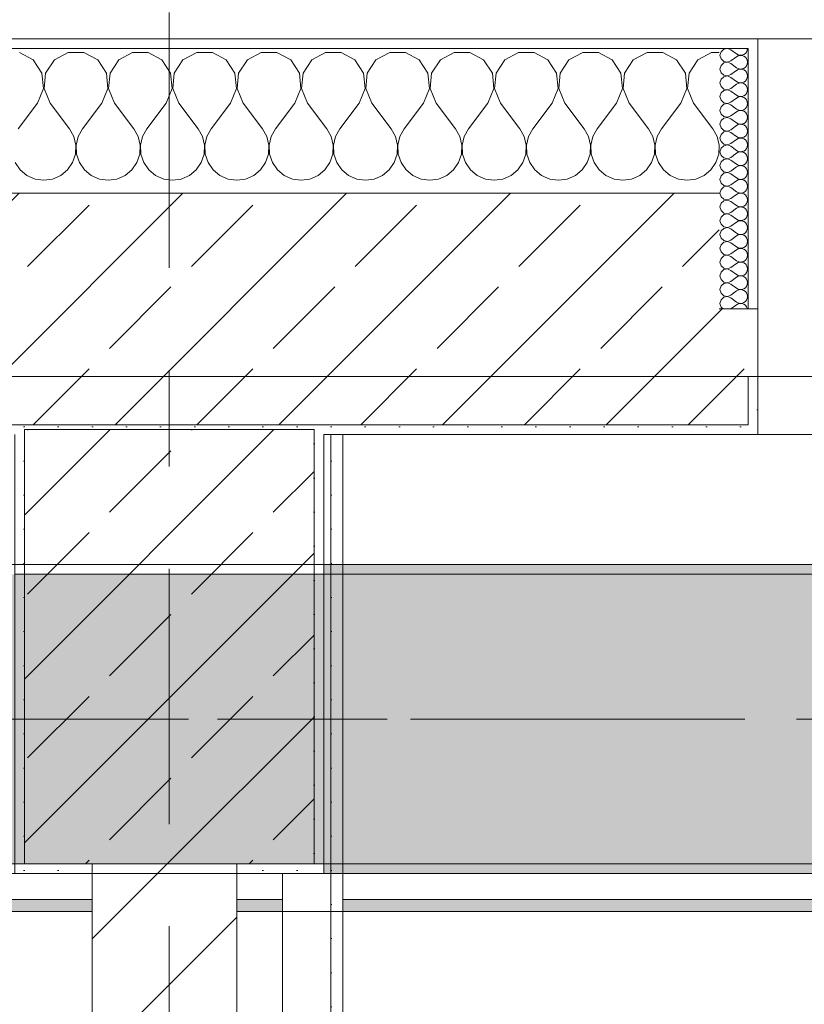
# Model space of a CAD drawing. Header units: metres. Extents: x -3.6 to 84.5, y -11 to 16.8.
# Tile 159 of 256: x 25.6 to 26.4, y 12.9 to 13.9. Entities that reach past the tile are written whole.
import ezdxf

# ---------------------------------------------------------------- set-up
doc = ezdxf.new("R2010")
doc.units = ezdxf.units.M
doc.header["$MEASUREMENT"] = 0
for name, pattern in [('Achse', [0.2, 0.1, -0.05, 0, -0.05]), ('Strichlinie doppelt', [0.546806, 0.264583, -0.105833, 0.070556, -0.105833]), ('Wipeout_Contour', [1, 0, -1])]:
    doc.linetypes.add(name, pattern=pattern)
for name, color, linetype in [('451 - Universal.Achsen Raster', 7, 'Continuous'), ('604 - Struktur.Wand Aussen', 7, 'Continuous'), ('605 - Struktur.Wand Innen', 7, 'Continuous'), ('607 - Struktur.Stütze', 7, 'Continuous'), ('608 - Struktur.Träger', 7, 'Continuous'), ('Neubau_606 - Struktur.Wand Innen Ausbau', 7, 'Continuous'), ('Neubau_653 - Abdeckung.TB Verkofferung', 7, 'Continuous')]:
    doc.layers.add(name, color=color, linetype=linetype)
pattern_1 = [(45, (0, 0), (-0.01767767, 0.01767767), [0, -0.025])]
pattern_2 = [(45, (0, 0), (-0.0848528, 0.0848528), []), (45, (-0.04243, 0.04243), (-0.0848528, 0.0848528), [0.09, -0.03])]
pattern_3 = [(0, (0, 0), (0, 0.08660254), [0, -0.05]), (0, (0.025, 0.0433), (0, 0.08660254), [0, -0.05])]

# ---------------------------------------------------------------- blocks, each defined once
blk = doc.blocks.new('*X23')
at = {"layer": '604 - Struktur.Wand Aussen', "color": 7, "linetype": 'Continuous', "lineweight": 5}
for p, q in [((25.5891, 13.833), (25.5748, 13.8407)), ((25.6252, 13.8407), (25.6109, 13.833)), ((25.6415, 13.8407), (25.6252, 13.8407)), ((25.6558, 13.833), (25.6415, 13.8407)), ((25.6919, 13.8407), (25.6776, 13.833)), ((25.7081, 13.8407), (25.6919, 13.8407)), ((25.7224, 13.833), (25.7081, 13.8407)), ((25.7585, 13.8407), (25.7442, 13.833)), ((25.7748, 13.8407), (25.7585, 13.8407)), ((25.7891, 13.833), (25.7748, 13.8407)), ((25.8252, 13.8407), (25.8109, 13.833)), ((25.8415, 13.8407), (25.8252, 13.8407)), ((25.8558, 13.833), (25.8415, 13.8407)), ((25.8919, 13.8407), (25.8776, 13.833)), ((25.9081, 13.8407), (25.8919, 13.8407)), ((25.9224, 13.833), (25.9081, 13.8407)), ((25.9585, 13.8407), (25.9442, 13.833)), ((25.9748, 13.8407), (25.9585, 13.8407)), ((25.9891, 13.833), (25.9748, 13.8407)), ((26.0252, 13.8407), (26.0109, 13.833)), ((26.0415, 13.8407), (26.0252, 13.8407)), ((26.0558, 13.833), (26.0415, 13.8407)), ((26.0919, 13.8407), (26.0776, 13.833)), ((26.1081, 13.8407), (26.0919, 13.8407)), ((26.1224, 13.833), (26.1081, 13.8407)), ((26.1585, 13.8407), (26.1442, 13.833)), ((26.1748, 13.8407), (26.1585, 13.8407)), ((26.1891, 13.833), (26.1748, 13.8407)), ((26.2252, 13.8407), (26.2109, 13.833)), ((26.2415, 13.8407), (26.2252, 13.8407)), ((26.2558, 13.833), (26.2415, 13.8407)), ((26.2919, 13.8407), (26.2776, 13.833)), ((26.3, 13.8407), (26.2919, 13.8407)), ((25.5981, 13.8195), (25.5891, 13.833)), ((25.6109, 13.833), (25.6019, 13.8195)), ((25.6648, 13.8195), (25.6558, 13.833)), ((25.6776, 13.833), (25.6686, 13.8195)), ((25.7314, 13.8195), (25.7224, 13.833)), ((25.7442, 13.833), (25.7352, 13.8195)), ((25.7981, 13.8195), (25.7891, 13.833)), ((25.8109, 13.833), (25.8019, 13.8195)), ((25.8648, 13.8195), (25.8558, 13.833)), ((25.8776, 13.833), (25.8686, 13.8195)), ((25.9314, 13.8195), (25.9224, 13.833)), ((25.9442, 13.833), (25.9352, 13.8195)), ((25.9981, 13.8195), (25.9891, 13.833)), ((26.0109, 13.833), (26.0019, 13.8195)), ((26.0648, 13.8195), (26.0558, 13.833)), ((26.0776, 13.833), (26.0686, 13.8195)), ((26.1314, 13.8195), (26.1224, 13.833)), ((26.1442, 13.833), (26.1352, 13.8195)), ((26.1981, 13.8195), (26.1891, 13.833)), ((26.2109, 13.833), (26.2019, 13.8195)), ((26.2648, 13.8195), (26.2558, 13.833)), ((26.2776, 13.833), (26.2686, 13.8195)), ((25.5996, 13.8033), (25.5981, 13.8195)), ((25.6019, 13.8195), (25.6004, 13.8033)), ((25.6663, 13.8033), (25.6648, 13.8195)), ((25.6686, 13.8195), (25.667, 13.8033)), ((25.733, 13.8033), (25.7314, 13.8195)), ((25.7352, 13.8195), (25.7337, 13.8033)), ((25.7996, 13.8033), (25.7981, 13.8195)), ((25.8019, 13.8195), (25.8004, 13.8033)), ((25.8663, 13.8033), (25.8648, 13.8195)), ((25.8686, 13.8195), (25.867, 13.8033)), ((25.933, 13.8033), (25.9314, 13.8195)), ((25.9352, 13.8195), (25.9337, 13.8033)), ((25.9996, 13.8033), (25.9981, 13.8195)), ((26.0019, 13.8195), (26.0004, 13.8033)), ((26.0663, 13.8033), (26.0648, 13.8195)), ((26.0686, 13.8195), (26.067, 13.8033)), ((26.133, 13.8033), (26.1314, 13.8195)), ((26.1352, 13.8195), (26.1337, 13.8033)), ((26.1996, 13.8033), (26.1981, 13.8195)), ((26.2019, 13.8195), (26.2004, 13.8033)), ((26.2663, 13.8033), (26.2648, 13.8195)), ((26.2686, 13.8195), (26.267, 13.8033)), ((25.5933, 13.7883), (25.5996, 13.8033)), ((25.6004, 13.8033), (25.6067, 13.7883)), ((25.66, 13.7883), (25.6663, 13.8033)), ((25.667, 13.8033), (25.6733, 13.7883)), ((25.7267, 13.7883), (25.733, 13.8033)), ((25.7337, 13.8033), (25.74, 13.7883)), ((25.7933, 13.7883), (25.7996, 13.8033)), ((25.8004, 13.8033), (25.8067, 13.7883)), ((25.86, 13.7883), (25.8663, 13.8033)), ((25.867, 13.8033), (25.8733, 13.7883)), ((25.9267, 13.7883), (25.933, 13.8033)), ((25.9337, 13.8033), (25.94, 13.7883)), ((25.9933, 13.7883), (25.9996, 13.8033)), ((26.0004, 13.8033), (26.0067, 13.7883)), ((26.06, 13.7883), (26.0663, 13.8033)), ((26.067, 13.8033), (26.0733, 13.7883)), ((26.1267, 13.7883), (26.133, 13.8033)), ((26.1337, 13.8033), (26.14, 13.7883)), ((26.1933, 13.7883), (26.1996, 13.8033)), ((26.2004, 13.8033), (26.2067, 13.7883)), ((26.26, 13.7883), (26.2663, 13.8033)), ((26.267, 13.8033), (26.2733, 13.7883)), ((25.5933, 13.7883), (25.5733, 13.7617)), ((25.6067, 13.7883), (25.6267, 13.7617)), ((25.66, 13.7883), (25.64, 13.7617)), ((25.6733, 13.7883), (25.6933, 13.7617)), ((25.7267, 13.7883), (25.7067, 13.7617)), ((25.74, 13.7883), (25.76, 13.7617)), ((25.7933, 13.7883), (25.7733, 13.7617)), ((25.8067, 13.7883), (25.8267, 13.7617)), ((25.86, 13.7883), (25.84, 13.7617)), ((25.8733, 13.7883), (25.8933, 13.7617)), ((25.9267, 13.7883), (25.9067, 13.7617)), ((25.94, 13.7883), (25.96, 13.7617)), ((25.9933, 13.7883), (25.9733, 13.7617)), ((26.0067, 13.7883), (26.0267, 13.7617)), ((26.06, 13.7883), (26.04, 13.7617)), ((26.0733, 13.7883), (26.0933, 13.7617)), ((26.1267, 13.7883), (26.1067, 13.7617)), ((26.14, 13.7883), (26.16, 13.7617)), ((26.1933, 13.7883), (26.1733, 13.7617)), ((26.2067, 13.7883), (26.2267, 13.7617)), ((26.26, 13.7883), (26.24, 13.7617)), ((26.2733, 13.7883), (26.2933, 13.7617)), ((25.6311, 13.7536), (25.6267, 13.7617)), ((25.64, 13.7617), (25.6355, 13.7536)), ((25.6978, 13.7536), (25.6933, 13.7617)), ((25.7067, 13.7617), (25.7022, 13.7536)), ((25.7645, 13.7536), (25.76, 13.7617)), ((25.7733, 13.7617), (25.7689, 13.7536)), ((25.8311, 13.7536), (25.8267, 13.7617)), ((25.84, 13.7617), (25.8355, 13.7536)), ((25.8978, 13.7536), (25.8933, 13.7617)), ((25.9067, 13.7617), (25.9022, 13.7536)), ((25.9645, 13.7536), (25.96, 13.7617)), ((25.9733, 13.7617), (25.9689, 13.7536)), ((26.0311, 13.7536), (26.0267, 13.7617)), ((26.04, 13.7617), (26.0355, 13.7536)), ((26.0978, 13.7536), (26.0933, 13.7617)), ((26.1067, 13.7617), (26.1022, 13.7536)), ((26.1645, 13.7536), (26.16, 13.7617)), ((26.1733, 13.7617), (26.1689, 13.7536)), ((26.2311, 13.7536), (26.2267, 13.7617)), ((26.24, 13.7617), (26.2355, 13.7536)), ((26.2978, 13.7536), (26.2933, 13.7617)), ((25.6332, 13.7447), (25.6311, 13.7536)), ((25.6328, 13.7355), (25.6332, 13.7447)), ((25.6355, 13.7536), (25.6335, 13.7447)), ((25.6335, 13.7447), (25.6339, 13.7355)), ((25.6999, 13.7447), (25.6978, 13.7536)), ((25.6994, 13.7355), (25.6999, 13.7447)), ((25.7022, 13.7536), (25.7001, 13.7447)), ((25.7001, 13.7447), (25.7006, 13.7355)), ((25.7665, 13.7447), (25.7645, 13.7536)), ((25.7661, 13.7355), (25.7665, 13.7447)), ((25.7689, 13.7536), (25.7668, 13.7447)), ((25.7668, 13.7447), (25.7672, 13.7355)), ((25.8332, 13.7447), (25.8311, 13.7536)), ((25.8328, 13.7355), (25.8332, 13.7447)), ((25.8355, 13.7536), (25.8335, 13.7447)), ((25.8335, 13.7447), (25.8339, 13.7355)), ((25.8999, 13.7447), (25.8978, 13.7536)), ((25.8994, 13.7355), (25.8999, 13.7447)), ((25.9022, 13.7536), (25.9001, 13.7447)), ((25.9001, 13.7447), (25.9006, 13.7355)), ((25.9665, 13.7447), (25.9645, 13.7536)), ((25.9661, 13.7355), (25.9665, 13.7447)), ((25.9689, 13.7536), (25.9668, 13.7447)), ((25.9668, 13.7447), (25.9672, 13.7355)), ((26.0332, 13.7447), (26.0311, 13.7536)), ((26.0328, 13.7355), (26.0332, 13.7447)), ((26.0355, 13.7536), (26.0335, 13.7447)), ((26.0335, 13.7447), (26.0339, 13.7355)), ((26.0999, 13.7447), (26.0978, 13.7536)), ((26.0994, 13.7355), (26.0999, 13.7447)), ((26.1022, 13.7536), (26.1001, 13.7447)), ((26.1001, 13.7447), (26.1006, 13.7355)), ((26.1665, 13.7447), (26.1645, 13.7536)), ((26.1661, 13.7355), (26.1665, 13.7447)), ((26.1689, 13.7536), (26.1668, 13.7447)), ((26.1668, 13.7447), (26.1672, 13.7355)), ((26.2332, 13.7447), (26.2311, 13.7536)), ((26.2328, 13.7355), (26.2332, 13.7447)), ((26.2355, 13.7536), (26.2335, 13.7447)), ((26.2335, 13.7447), (26.2339, 13.7355)), ((26.2999, 13.7447), (26.2978, 13.7536)), ((26.2994, 13.7355), (26.2999, 13.7447)), ((25.6298, 13.7268), (25.6328, 13.7355)), ((25.6339, 13.7355), (25.6369, 13.7268)), ((25.6965, 13.7268), (25.6994, 13.7355)), ((25.7006, 13.7355), (25.7035, 13.7268)), ((25.7631, 13.7268), (25.7661, 13.7355)), ((25.7672, 13.7355), (25.7702, 13.7268)), ((25.8298, 13.7268), (25.8328, 13.7355)), ((25.8339, 13.7355), (25.8369, 13.7268)), ((25.8965, 13.7268), (25.8994, 13.7355)), ((25.9006, 13.7355), (25.9035, 13.7268)), ((25.9631, 13.7268), (25.9661, 13.7355)), ((25.9672, 13.7355), (25.9702, 13.7268)), ((26.0298, 13.7268), (26.0328, 13.7355)), ((26.0339, 13.7355), (26.0369, 13.7268)), ((26.0965, 13.7268), (26.0994, 13.7355)), ((26.1006, 13.7355), (26.1035, 13.7268)), ((26.1631, 13.7268), (26.1661, 13.7355)), ((26.1672, 13.7355), (26.1702, 13.7268)), ((26.2298, 13.7268), (26.2328, 13.7355)), ((26.2339, 13.7355), (26.2369, 13.7268)), ((26.2965, 13.7268), (26.2994, 13.7355)), ((25.5702, 13.7268), (25.5754, 13.7192)), ((25.6246, 13.7192), (25.6298, 13.7268)), ((25.6369, 13.7268), (25.6421, 13.7192)), ((25.6913, 13.7192), (25.6965, 13.7268)), ((25.7035, 13.7268), (25.7087, 13.7192)), ((25.7579, 13.7192), (25.7631, 13.7268)), ((25.7702, 13.7268), (25.7754, 13.7192)), ((25.8246, 13.7192), (25.8298, 13.7268)), ((25.8369, 13.7268), (25.8421, 13.7192)), ((25.8913, 13.7192), (25.8965, 13.7268)), ((25.9035, 13.7268), (25.9087, 13.7192)), ((25.9579, 13.7192), (25.9631, 13.7268)), ((25.9702, 13.7268), (25.9754, 13.7192)), ((26.0246, 13.7192), (26.0298, 13.7268)), ((26.0369, 13.7268), (26.0421, 13.7192)), ((26.0913, 13.7192), (26.0965, 13.7268)), ((26.1035, 13.7268), (26.1087, 13.7192)), ((26.1579, 13.7192), (26.1631, 13.7268)), ((26.1702, 13.7268), (26.1754, 13.7192)), ((26.2246, 13.7192), (26.2298, 13.7268)), ((26.2369, 13.7268), (26.2421, 13.7192)), ((26.2913, 13.7192), (26.2965, 13.7268)), ((25.5754, 13.7192), (25.5825, 13.7133)), ((25.6175, 13.7133), (25.6246, 13.7192)), ((25.6421, 13.7192), (25.6491, 13.7133)), ((25.6842, 13.7133), (25.6913, 13.7192)), ((25.7087, 13.7192), (25.7158, 13.7133)), ((25.7509, 13.7133), (25.7579, 13.7192)), ((25.7754, 13.7192), (25.7825, 13.7133)), ((25.8175, 13.7133), (25.8246, 13.7192)), ((25.8421, 13.7192), (25.8491, 13.7133)), ((25.8842, 13.7133), (25.8913, 13.7192)), ((25.9087, 13.7192), (25.9158, 13.7133)), ((25.9509, 13.7133), (25.9579, 13.7192)), ((25.9754, 13.7192), (25.9825, 13.7133)), ((26.0175, 13.7133), (26.0246, 13.7192)), ((26.0421, 13.7192), (26.0491, 13.7133)), ((26.0842, 13.7133), (26.0913, 13.7192)), ((26.1087, 13.7192), (26.1158, 13.7133)), ((26.1509, 13.7133), (26.1579, 13.7192)), ((26.1754, 13.7192), (26.1825, 13.7133)), ((26.2175, 13.7133), (26.2246, 13.7192)), ((26.2421, 13.7192), (26.2491, 13.7133)), ((26.2842, 13.7133), (26.2913, 13.7192)), ((25.5825, 13.7133), (25.5909, 13.7096)), ((25.5909, 13.7096), (25.6, 13.7083)), ((25.6, 13.7083), (25.6091, 13.7096)), ((25.6091, 13.7096), (25.6175, 13.7133)), ((25.6491, 13.7133), (25.6576, 13.7096)), ((25.6576, 13.7096), (25.6667, 13.7083)), ((25.6667, 13.7083), (25.6758, 13.7096)), ((25.6758, 13.7096), (25.6842, 13.7133)), ((25.7158, 13.7133), (25.7242, 13.7096)), ((25.7242, 13.7096), (25.7333, 13.7083)), ((25.7333, 13.7083), (25.7424, 13.7096)), ((25.7424, 13.7096), (25.7509, 13.7133)), ((25.7825, 13.7133), (25.7909, 13.7096)), ((25.7909, 13.7096), (25.8, 13.7083)), ((25.8, 13.7083), (25.8091, 13.7096)), ((25.8091, 13.7096), (25.8175, 13.7133)), ((25.8491, 13.7133), (25.8576, 13.7096)), ((25.8576, 13.7096), (25.8667, 13.7083)), ((25.8667, 13.7083), (25.8758, 13.7096)), ((25.8758, 13.7096), (25.8842, 13.7133)), ((25.9158, 13.7133), (25.9242, 13.7096)), ((25.9242, 13.7096), (25.9333, 13.7083)), ((25.9333, 13.7083), (25.9424, 13.7096)), ((25.9424, 13.7096), (25.9509, 13.7133)), ((25.9825, 13.7133), (25.9909, 13.7096)), ((25.9909, 13.7096), (26, 13.7083)), ((26, 13.7083), (26.0091, 13.7096)), ((26.0091, 13.7096), (26.0175, 13.7133)), ((26.0491, 13.7133), (26.0576, 13.7096)), ((26.0576, 13.7096), (26.0667, 13.7083)), ((26.0667, 13.7083), (26.0758, 13.7096)), ((26.0758, 13.7096), (26.0842, 13.7133)), ((26.1158, 13.7133), (26.1242, 13.7096)), ((26.1242, 13.7096), (26.1333, 13.7083)), ((26.1333, 13.7083), (26.1424, 13.7096)), ((26.1424, 13.7096), (26.1509, 13.7133)), ((26.1825, 13.7133), (26.1909, 13.7096)), ((26.1909, 13.7096), (26.2, 13.7083)), ((26.2, 13.7083), (26.2091, 13.7096)), ((26.2091, 13.7096), (26.2175, 13.7133)), ((26.2491, 13.7133), (26.2576, 13.7096)), ((26.2576, 13.7096), (26.2667, 13.7083)), ((26.2667, 13.7083), (26.2758, 13.7096)), ((26.2758, 13.7096), (26.2842, 13.7133))]:
    blk.add_line(p, q, dxfattribs=at)
blk = doc.blocks.new('*X48')
at = {"layer": '604 - Struktur.Wand Aussen', "color": 7, "linetype": 'Continuous', "lineweight": 5}
for p, q in [((26.3018, 13.8416), (26.3007, 13.8379)), ((26.3007, 13.8379), (26.3018, 13.8341)), ((26.3047, 13.8442), (26.3018, 13.8416)), ((26.3085, 13.845), (26.3047, 13.8442)), ((26.3121, 13.8436), (26.3085, 13.845)), ((26.3121, 13.8436), (26.3179, 13.8393)), ((26.3179, 13.8393), (26.3196, 13.8383)), ((26.3196, 13.8374), (26.3179, 13.8364)), ((26.3196, 13.8383), (26.3215, 13.8379)), ((26.3215, 13.8378), (26.3196, 13.8374)), ((26.3215, 13.8379), (26.3235, 13.838)), ((26.3235, 13.8377), (26.3215, 13.8378)), ((26.3235, 13.838), (26.3253, 13.8386)), ((26.3253, 13.8371), (26.3235, 13.8377)), ((26.3253, 13.8386), (26.327, 13.8397)), ((26.327, 13.836), (26.3253, 13.8371)), ((26.327, 13.8397), (26.3282, 13.8412)), ((26.3282, 13.8412), (26.329, 13.843)), ((26.329, 13.843), (26.3293, 13.845)), ((26.3018, 13.8273), (26.3007, 13.8236)), ((26.3018, 13.8341), (26.3047, 13.8315)), ((26.3047, 13.83), (26.3018, 13.8273)), ((26.3047, 13.8315), (26.3085, 13.8307)), ((26.3085, 13.8307), (26.3047, 13.83)), ((26.3085, 13.8307), (26.3121, 13.8321)), ((26.3121, 13.8293), (26.3085, 13.8307)), ((26.3121, 13.8321), (26.3179, 13.8364)), ((26.3121, 13.8293), (26.3179, 13.825)), ((26.3282, 13.8345), (26.327, 13.836)), ((26.327, 13.8254), (26.3282, 13.827)), ((26.329, 13.8327), (26.3282, 13.8345)), ((26.3282, 13.827), (26.329, 13.8288)), ((26.3293, 13.8307), (26.329, 13.8327)), ((26.329, 13.8288), (26.3293, 13.8307)), ((26.3007, 13.8236), (26.3018, 13.8198)), ((26.3018, 13.8198), (26.3047, 13.8172)), ((26.3047, 13.8172), (26.3085, 13.8165)), ((26.3085, 13.8164), (26.3047, 13.8157)), ((26.3085, 13.8165), (26.3121, 13.8179)), ((26.3121, 13.815), (26.3085, 13.8164)), ((26.3121, 13.8179), (26.3179, 13.8221)), ((26.3179, 13.825), (26.3196, 13.824)), ((26.3196, 13.8231), (26.3179, 13.8221)), ((26.3196, 13.824), (26.3215, 13.8236)), ((26.3215, 13.8235), (26.3196, 13.8231)), ((26.3215, 13.8236), (26.3235, 13.8237)), ((26.3235, 13.8234), (26.3215, 13.8235)), ((26.3235, 13.8237), (26.3253, 13.8243)), ((26.3253, 13.8228), (26.3235, 13.8234)), ((26.3253, 13.8243), (26.327, 13.8254)), ((26.327, 13.8217), (26.3253, 13.8228)), ((26.3282, 13.8202), (26.327, 13.8217)), ((26.329, 13.8184), (26.3282, 13.8202)), ((26.3293, 13.8164), (26.329, 13.8184)), ((26.329, 13.8145), (26.3293, 13.8164)), ((26.3018, 13.813), (26.3007, 13.8093)), ((26.3007, 13.8093), (26.3018, 13.8055)), ((26.3047, 13.8157), (26.3018, 13.813)), ((26.3121, 13.815), (26.3179, 13.8107)), ((26.3121, 13.8036), (26.3179, 13.8079)), ((26.3179, 13.8107), (26.3196, 13.8098)), ((26.3196, 13.8088), (26.3179, 13.8079)), ((26.3196, 13.8098), (26.3215, 13.8093)), ((26.3215, 13.8093), (26.3196, 13.8088)), ((26.3215, 13.8093), (26.3235, 13.8094)), ((26.3235, 13.8092), (26.3215, 13.8093)), ((26.3235, 13.8094), (26.3253, 13.81)), ((26.3253, 13.8085), (26.3235, 13.8092)), ((26.3253, 13.81), (26.327, 13.8112)), ((26.327, 13.8074), (26.3253, 13.8085)), ((26.327, 13.8112), (26.3282, 13.8127)), ((26.3282, 13.8059), (26.327, 13.8074)), ((26.3282, 13.8127), (26.329, 13.8145)), ((26.329, 13.8041), (26.3282, 13.8059)), ((26.3018, 13.7988), (26.3007, 13.795)), ((26.3018, 13.8055), (26.3047, 13.8029)), ((26.3047, 13.8014), (26.3018, 13.7988)), ((26.3047, 13.8029), (26.3085, 13.8022)), ((26.3085, 13.8021), (26.3047, 13.8014)), ((26.3085, 13.8022), (26.3121, 13.8036)), ((26.3121, 13.8007), (26.3085, 13.8021)), ((26.3121, 13.8007), (26.3179, 13.7964)), ((26.3179, 13.7964), (26.3196, 13.7955)), ((26.3235, 13.7951), (26.3253, 13.7958)), ((26.3253, 13.7958), (26.327, 13.7969)), ((26.327, 13.7969), (26.3282, 13.7984)), ((26.3282, 13.7984), (26.329, 13.8002)), ((26.3293, 13.8021), (26.329, 13.8041)), ((26.329, 13.8002), (26.3293, 13.8021)), ((26.3007, 13.795), (26.3018, 13.7912)), ((26.3018, 13.7912), (26.3047, 13.7886)), ((26.3047, 13.7871), (26.3018, 13.7845)), ((26.3047, 13.7886), (26.3085, 13.7879)), ((26.3085, 13.7878), (26.3047, 13.7871)), ((26.3085, 13.7879), (26.3121, 13.7893)), ((26.3121, 13.7864), (26.3085, 13.7878)), ((26.3121, 13.7893), (26.3179, 13.7936)), ((26.3121, 13.7864), (26.3179, 13.7821)), ((26.3196, 13.7945), (26.3179, 13.7936)), ((26.3196, 13.7955), (26.3215, 13.795)), ((26.3215, 13.795), (26.3196, 13.7945)), ((26.3215, 13.795), (26.3235, 13.7951)), ((26.3235, 13.7949), (26.3215, 13.795)), ((26.3253, 13.7942), (26.3235, 13.7949)), ((26.327, 13.7931), (26.3253, 13.7942)), ((26.3282, 13.7916), (26.327, 13.7931)), ((26.329, 13.7898), (26.3282, 13.7916)), ((26.3282, 13.7841), (26.329, 13.7859)), ((26.3293, 13.7879), (26.329, 13.7898)), ((26.329, 13.7859), (26.3293, 13.7879)), ((26.3018, 13.7845), (26.3007, 13.7807)), ((26.3007, 13.7807), (26.3018, 13.777)), ((26.3018, 13.777), (26.3047, 13.7743)), ((26.3121, 13.775), (26.3179, 13.7793)), ((26.3179, 13.7821), (26.3196, 13.7812)), ((26.3196, 13.7802), (26.3179, 13.7793)), ((26.3196, 13.7812), (26.3215, 13.7807)), ((26.3215, 13.7807), (26.3196, 13.7802)), ((26.3215, 13.7807), (26.3235, 13.7808)), ((26.3235, 13.7806), (26.3215, 13.7807)), ((26.3235, 13.7808), (26.3253, 13.7815)), ((26.3253, 13.78), (26.3235, 13.7806)), ((26.3253, 13.7815), (26.327, 13.7826)), ((26.327, 13.7788), (26.3253, 13.78)), ((26.327, 13.7826), (26.3282, 13.7841)), ((26.3282, 13.7773), (26.327, 13.7788)), ((26.329, 13.7755), (26.3282, 13.7773)), ((26.3293, 13.7736), (26.329, 13.7755)), ((26.3018, 13.7702), (26.3007, 13.7664)), ((26.3007, 13.7664), (26.3018, 13.7627)), ((26.3047, 13.7728), (26.3018, 13.7702)), ((26.3047, 13.7743), (26.3085, 13.7736)), ((26.3085, 13.7735), (26.3047, 13.7728)), ((26.3085, 13.7736), (26.3121, 13.775)), ((26.3121, 13.7721), (26.3085, 13.7735)), ((26.3121, 13.7721), (26.3179, 13.7679)), ((26.3179, 13.7679), (26.3196, 13.7669)), ((26.3196, 13.766), (26.3179, 13.765)), ((26.3196, 13.7669), (26.3215, 13.7665)), ((26.3215, 13.7664), (26.3196, 13.766)), ((26.3215, 13.7665), (26.3235, 13.7666)), ((26.3235, 13.7663), (26.3215, 13.7664)), ((26.3235, 13.7666), (26.3253, 13.7672)), ((26.3253, 13.7657), (26.3235, 13.7663)), ((26.3253, 13.7672), (26.327, 13.7683)), ((26.327, 13.7646), (26.3253, 13.7657)), ((26.327, 13.7683), (26.3282, 13.7698)), ((26.3282, 13.7698), (26.329, 13.7716)), ((26.329, 13.7716), (26.3293, 13.7736)), ((26.3018, 13.7559), (26.3007, 13.7521)), ((26.3018, 13.7627), (26.3047, 13.76)), ((26.3047, 13.7585), (26.3018, 13.7559)), ((26.3047, 13.76), (26.3085, 13.7593)), ((26.3085, 13.7593), (26.3047, 13.7585)), ((26.3085, 13.7593), (26.3121, 13.7607)), ((26.3121, 13.7579), (26.3085, 13.7593)), ((26.3121, 13.7607), (26.3179, 13.765)), ((26.3121, 13.7579), (26.3179, 13.7536)), ((26.3282, 13.763), (26.327, 13.7646)), ((26.327, 13.754), (26.3282, 13.7555)), ((26.329, 13.7612), (26.3282, 13.763)), ((26.3282, 13.7555), (26.329, 13.7573)), ((26.3293, 13.7593), (26.329, 13.7612)), ((26.329, 13.7573), (26.3293, 13.7593)), ((26.3007, 13.7521), (26.3018, 13.7484)), ((26.3018, 13.7484), (26.3047, 13.7458)), ((26.3047, 13.7458), (26.3085, 13.745)), ((26.3085, 13.745), (26.3047, 13.7442)), ((26.3085, 13.745), (26.3121, 13.7464)), ((26.3121, 13.7436), (26.3085, 13.745)), ((26.3121, 13.7464), (26.3179, 13.7507)), ((26.3179, 13.7536), (26.3196, 13.7526)), ((26.3196, 13.7517), (26.3179, 13.7507)), ((26.3196, 13.7526), (26.3215, 13.7522)), ((26.3215, 13.7521), (26.3196, 13.7517)), ((26.3215, 13.7522), (26.3235, 13.7523)), ((26.3235, 13.752), (26.3215, 13.7521)), ((26.3235, 13.7523), (26.3253, 13.7529)), ((26.3253, 13.7514), (26.3235, 13.752)), ((26.3253, 13.7529), (26.327, 13.754)), ((26.327, 13.7503), (26.3253, 13.7514)), ((26.3282, 13.7488), (26.327, 13.7503)), ((26.329, 13.747), (26.3282, 13.7488)), ((26.3293, 13.745), (26.329, 13.747)), ((26.329, 13.743), (26.3293, 13.745)), ((26.3018, 13.7416), (26.3007, 13.7379)), ((26.3007, 13.7379), (26.3018, 13.7341)), ((26.3047, 13.7442), (26.3018, 13.7416)), ((26.3121, 13.7436), (26.3179, 13.7393)), ((26.3121, 13.7321), (26.3179, 13.7364)), ((26.3179, 13.7393), (26.3196, 13.7383)), ((26.3196, 13.7374), (26.3179, 13.7364)), ((26.3196, 13.7383), (26.3215, 13.7379)), ((26.3215, 13.7378), (26.3196, 13.7374)), ((26.3215, 13.7379), (26.3235, 13.738)), ((26.3235, 13.7377), (26.3215, 13.7378)), ((26.3235, 13.738), (26.3253, 13.7386)), ((26.3253, 13.7371), (26.3235, 13.7377)), ((26.3253, 13.7386), (26.327, 13.7397)), ((26.327, 13.736), (26.3253, 13.7371)), ((26.327, 13.7397), (26.3282, 13.7412)), ((26.3282, 13.7345), (26.327, 13.736)), ((26.3282, 13.7412), (26.329, 13.743)), ((26.329, 13.7327), (26.3282, 13.7345)), ((26.3018, 13.7273), (26.3007, 13.7236)), ((26.3018, 13.7341), (26.3047, 13.7315)), ((26.3047, 13.73), (26.3018, 13.7273)), ((26.3047, 13.7315), (26.3085, 13.7307)), ((26.3085, 13.7307), (26.3047, 13.73)), ((26.3085, 13.7307), (26.3121, 13.7321)), ((26.3121, 13.7293), (26.3085, 13.7307)), ((26.3121, 13.7293), (26.3179, 13.725)), ((26.3179, 13.725), (26.3196, 13.724)), ((26.3235, 13.7237), (26.3253, 13.7243)), ((26.3253, 13.7243), (26.327, 13.7254)), ((26.327, 13.7254), (26.3282, 13.727)), ((26.3282, 13.727), (26.329, 13.7288)), ((26.3293, 13.7307), (26.329, 13.7327)), ((26.329, 13.7288), (26.3293, 13.7307)), ((26.3007, 13.7236), (26.3018, 13.7198)), ((26.3018, 13.7198), (26.3047, 13.7172)), ((26.3047, 13.7157), (26.3018, 13.713)), ((26.3047, 13.7172), (26.3085, 13.7165)), ((26.3085, 13.7164), (26.3047, 13.7157)), ((26.3085, 13.7165), (26.3121, 13.7179)), ((26.3121, 13.715), (26.3085, 13.7164)), ((26.3121, 13.7179), (26.3179, 13.7221)), ((26.3121, 13.715), (26.3179, 13.7107)), ((26.3196, 13.7231), (26.3179, 13.7221)), ((26.3196, 13.724), (26.3215, 13.7236)), ((26.3215, 13.7235), (26.3196, 13.7231)), ((26.3215, 13.7236), (26.3235, 13.7237)), ((26.3235, 13.7234), (26.3215, 13.7235)), ((26.3253, 13.7228), (26.3235, 13.7234)), ((26.327, 13.7217), (26.3253, 13.7228)), ((26.3282, 13.7202), (26.327, 13.7217)), ((26.329, 13.7184), (26.3282, 13.7202)), ((26.3282, 13.7127), (26.329, 13.7145)), ((26.3293, 13.7164), (26.329, 13.7184)), ((26.329, 13.7145), (26.3293, 13.7164)), ((26.3018, 13.713), (26.3007, 13.7093)), ((26.3007, 13.7093), (26.3018, 13.7055)), ((26.3018, 13.7055), (26.3047, 13.7029)), ((26.3121, 13.7036), (26.3179, 13.7079)), ((26.3179, 13.7107), (26.3196, 13.7098)), ((26.3196, 13.7088), (26.3179, 13.7079)), ((26.3196, 13.7098), (26.3215, 13.7093)), ((26.3215, 13.7093), (26.3196, 13.7088)), ((26.3215, 13.7093), (26.3235, 13.7094)), ((26.3235, 13.7092), (26.3215, 13.7093)), ((26.3235, 13.7094), (26.3253, 13.71)), ((26.3253, 13.7085), (26.3235, 13.7092)), ((26.3253, 13.71), (26.327, 13.7112)), ((26.327, 13.7074), (26.3253, 13.7085)), ((26.327, 13.7112), (26.3282, 13.7127)), ((26.3282, 13.7059), (26.327, 13.7074)), ((26.329, 13.7041), (26.3282, 13.7059)), ((26.3293, 13.7021), (26.329, 13.7041)), ((26.3018, 13.6988), (26.3007, 13.695)), ((26.3007, 13.695), (26.3018, 13.6912)), ((26.3047, 13.7014), (26.3018, 13.6988)), ((26.3047, 13.7029), (26.3085, 13.7022)), ((26.3085, 13.7021), (26.3047, 13.7014)), ((26.3085, 13.7022), (26.3121, 13.7036)), ((26.3121, 13.7007), (26.3085, 13.7021)), ((26.3121, 13.7007), (26.3179, 13.6964)), ((26.3179, 13.6964), (26.3196, 13.6955)), ((26.3196, 13.6945), (26.3179, 13.6936)), ((26.3196, 13.6955), (26.3215, 13.695)), ((26.3215, 13.695), (26.3196, 13.6945)), ((26.3215, 13.695), (26.3235, 13.6951)), ((26.3235, 13.6949), (26.3215, 13.695)), ((26.3235, 13.6951), (26.3253, 13.6958)), ((26.3253, 13.6942), (26.3235, 13.6949)), ((26.3253, 13.6958), (26.327, 13.6969)), ((26.327, 13.6931), (26.3253, 13.6942)), ((26.327, 13.6969), (26.3282, 13.6984)), ((26.3282, 13.6984), (26.329, 13.7002)), ((26.329, 13.7002), (26.3293, 13.7021)), ((26.3018, 13.6845), (26.3007, 13.6807)), ((26.3018, 13.6912), (26.3047, 13.6886)), ((26.3047, 13.6871), (26.3018, 13.6845)), ((26.3047, 13.6886), (26.3085, 13.6879)), ((26.3085, 13.6878), (26.3047, 13.6871)), ((26.3085, 13.6879), (26.3121, 13.6893)), ((26.3121, 13.6864), (26.3085, 13.6878)), ((26.3121, 13.6893), (26.3179, 13.6936)), ((26.3121, 13.6864), (26.3179, 13.6821)), ((26.3282, 13.6916), (26.327, 13.6931)), ((26.327, 13.6826), (26.3282, 13.6841)), ((26.329, 13.6898), (26.3282, 13.6916)), ((26.3282, 13.6841), (26.329, 13.6859)), ((26.3293, 13.6879), (26.329, 13.6898)), ((26.329, 13.6859), (26.3293, 13.6879)), ((26.3007, 13.6807), (26.3018, 13.677)), ((26.3018, 13.677), (26.3047, 13.6743)), ((26.3047, 13.6743), (26.3085, 13.6736)), ((26.3085, 13.6735), (26.3047, 13.6728)), ((26.3085, 13.6736), (26.3121, 13.675)), ((26.3121, 13.6721), (26.3085, 13.6735)), ((26.3121, 13.675), (26.3179, 13.6793)), ((26.3179, 13.6821), (26.3196, 13.6812)), ((26.3196, 13.6802), (26.3179, 13.6793)), ((26.3196, 13.6812), (26.3215, 13.6807)), ((26.3215, 13.6807), (26.3196, 13.6802)), ((26.3215, 13.6807), (26.3235, 13.6808)), ((26.3235, 13.6806), (26.3215, 13.6807)), ((26.3235, 13.6808), (26.3253, 13.6815)), ((26.3253, 13.68), (26.3235, 13.6806)), ((26.3253, 13.6815), (26.327, 13.6826)), ((26.327, 13.6788), (26.3253, 13.68)), ((26.3282, 13.6773), (26.327, 13.6788)), ((26.329, 13.6755), (26.3282, 13.6773)), ((26.3293, 13.6736), (26.329, 13.6755)), ((26.329, 13.6716), (26.3293, 13.6736)), ((26.3018, 13.6702), (26.3007, 13.6664)), ((26.3007, 13.6664), (26.3018, 13.6627)), ((26.3047, 13.6728), (26.3018, 13.6702)), ((26.3121, 13.6721), (26.3179, 13.6679)), ((26.3121, 13.6607), (26.3179, 13.665)), ((26.3179, 13.6679), (26.3196, 13.6669)), ((26.3196, 13.666), (26.3179, 13.665)), ((26.3196, 13.6669), (26.3215, 13.6665)), ((26.3215, 13.6664), (26.3196, 13.666)), ((26.3215, 13.6665), (26.3235, 13.6666)), ((26.3235, 13.6663), (26.3215, 13.6664)), ((26.3235, 13.6666), (26.3253, 13.6672)), ((26.3253, 13.6657), (26.3235, 13.6663)), ((26.3253, 13.6672), (26.327, 13.6683)), ((26.327, 13.6646), (26.3253, 13.6657)), ((26.327, 13.6683), (26.3282, 13.6698)), ((26.3282, 13.663), (26.327, 13.6646)), ((26.3282, 13.6698), (26.329, 13.6716)), ((26.329, 13.6612), (26.3282, 13.663)), ((26.3018, 13.6559), (26.3007, 13.6521)), ((26.3018, 13.6627), (26.3047, 13.66)), ((26.3047, 13.6585), (26.3018, 13.6559)), ((26.3047, 13.66), (26.3085, 13.6593)), ((26.3085, 13.6593), (26.3047, 13.6585)), ((26.3085, 13.6593), (26.3121, 13.6607)), ((26.3121, 13.6579), (26.3085, 13.6593)), ((26.3121, 13.6579), (26.3179, 13.6536)), ((26.3179, 13.6536), (26.3196, 13.6526)), ((26.3235, 13.6523), (26.3253, 13.6529)), ((26.3253, 13.6529), (26.327, 13.654)), ((26.327, 13.654), (26.3282, 13.6555)), ((26.3282, 13.6555), (26.329, 13.6573)), ((26.3293, 13.6593), (26.329, 13.6612)), ((26.329, 13.6573), (26.3293, 13.6593)), ((26.3007, 13.6521), (26.3018, 13.6484)), ((26.3018, 13.6484), (26.3047, 13.6458)), ((26.3047, 13.6442), (26.3018, 13.6416)), ((26.3047, 13.6458), (26.3085, 13.645)), ((26.3085, 13.645), (26.3047, 13.6442)), ((26.3085, 13.645), (26.3121, 13.6464)), ((26.3121, 13.6436), (26.3085, 13.645)), ((26.3121, 13.6464), (26.3179, 13.6507)), ((26.3121, 13.6436), (26.3179, 13.6393)), ((26.3196, 13.6517), (26.3179, 13.6507)), ((26.3196, 13.6526), (26.3215, 13.6522)), ((26.3215, 13.6521), (26.3196, 13.6517)), ((26.3215, 13.6522), (26.3235, 13.6523)), ((26.3235, 13.652), (26.3215, 13.6521)), ((26.3253, 13.6514), (26.3235, 13.652)), ((26.327, 13.6503), (26.3253, 13.6514)), ((26.3282, 13.6488), (26.327, 13.6503)), ((26.329, 13.647), (26.3282, 13.6488)), ((26.3282, 13.6412), (26.329, 13.643)), ((26.3293, 13.645), (26.329, 13.647)), ((26.329, 13.643), (26.3293, 13.645)), ((26.3018, 13.6416), (26.3007, 13.6379)), ((26.3007, 13.6379), (26.3018, 13.6341)), ((26.3018, 13.6341), (26.3047, 13.6315)), ((26.3121, 13.6321), (26.3179, 13.6364)), ((26.3179, 13.6393), (26.3196, 13.6383)), ((26.3196, 13.6374), (26.3179, 13.6364)), ((26.3196, 13.6383), (26.3215, 13.6379)), ((26.3215, 13.6378), (26.3196, 13.6374)), ((26.3215, 13.6379), (26.3235, 13.638)), ((26.3235, 13.6377), (26.3215, 13.6378)), ((26.3235, 13.638), (26.3253, 13.6386)), ((26.3253, 13.6371), (26.3235, 13.6377)), ((26.3253, 13.6386), (26.327, 13.6397)), ((26.327, 13.636), (26.3253, 13.6371)), ((26.327, 13.6397), (26.3282, 13.6412)), ((26.3282, 13.6345), (26.327, 13.636)), ((26.329, 13.6327), (26.3282, 13.6345)), ((26.3293, 13.6307), (26.329, 13.6327)), ((26.3018, 13.6273), (26.3007, 13.6236)), ((26.3007, 13.6236), (26.3018, 13.6198)), ((26.3047, 13.63), (26.3018, 13.6273)), ((26.3047, 13.6315), (26.3085, 13.6307)), ((26.3085, 13.6307), (26.3047, 13.63)), ((26.3085, 13.6307), (26.3121, 13.6321)), ((26.3121, 13.6293), (26.3085, 13.6307)), ((26.3121, 13.6293), (26.3179, 13.625)), ((26.3179, 13.625), (26.3196, 13.624)), ((26.3196, 13.6231), (26.3179, 13.6221)), ((26.3196, 13.624), (26.3215, 13.6236)), ((26.3215, 13.6235), (26.3196, 13.6231)), ((26.3215, 13.6236), (26.3235, 13.6237)), ((26.3235, 13.6234), (26.3215, 13.6235)), ((26.3235, 13.6237), (26.3253, 13.6243)), ((26.3253, 13.6228), (26.3235, 13.6234)), ((26.3253, 13.6243), (26.327, 13.6254)), ((26.327, 13.6217), (26.3253, 13.6228)), ((26.327, 13.6254), (26.3282, 13.627)), ((26.3282, 13.627), (26.329, 13.6288)), ((26.329, 13.6288), (26.3293, 13.6307)), ((26.3018, 13.613), (26.3007, 13.6093)), ((26.3018, 13.6198), (26.3047, 13.6172)), ((26.3047, 13.6157), (26.3018, 13.613)), ((26.3047, 13.6172), (26.3085, 13.6165)), ((26.3085, 13.6164), (26.3047, 13.6157)), ((26.3085, 13.6165), (26.3121, 13.6179)), ((26.3121, 13.615), (26.3085, 13.6164)), ((26.3121, 13.6179), (26.3179, 13.6221)), ((26.3121, 13.615), (26.3179, 13.6107)), ((26.3282, 13.6202), (26.327, 13.6217)), ((26.327, 13.6112), (26.3282, 13.6127)), ((26.329, 13.6184), (26.3282, 13.6202)), ((26.3282, 13.6127), (26.329, 13.6145)), ((26.3293, 13.6164), (26.329, 13.6184)), ((26.329, 13.6145), (26.3293, 13.6164)), ((26.3007, 13.6093), (26.3018, 13.6055)), ((26.3018, 13.6055), (26.3047, 13.6029)), ((26.3047, 13.6029), (26.3085, 13.6022)), ((26.3085, 13.6021), (26.3047, 13.6014)), ((26.3085, 13.6022), (26.3121, 13.6036)), ((26.3121, 13.6007), (26.3085, 13.6021)), ((26.3121, 13.6036), (26.3179, 13.6079)), ((26.3179, 13.6107), (26.3196, 13.6098)), ((26.3196, 13.6088), (26.3179, 13.6079)), ((26.3196, 13.6098), (26.3215, 13.6093)), ((26.3215, 13.6093), (26.3196, 13.6088)), ((26.3215, 13.6093), (26.3235, 13.6094)), ((26.3235, 13.6092), (26.3215, 13.6093)), ((26.3235, 13.6094), (26.3253, 13.61)), ((26.3253, 13.6085), (26.3235, 13.6092)), ((26.3253, 13.61), (26.327, 13.6112)), ((26.327, 13.6074), (26.3253, 13.6085)), ((26.3282, 13.6059), (26.327, 13.6074)), ((26.329, 13.6041), (26.3282, 13.6059)), ((26.3293, 13.6021), (26.329, 13.6041)), ((26.329, 13.6002), (26.3293, 13.6021)), ((26.3018, 13.5988), (26.3007, 13.595)), ((26.3007, 13.595), (26.3018, 13.5912)), ((26.3047, 13.6014), (26.3018, 13.5988)), ((26.3121, 13.6007), (26.3179, 13.5964)), ((26.3121, 13.5893), (26.3179, 13.5936)), ((26.3179, 13.5964), (26.3196, 13.5955)), ((26.3196, 13.5945), (26.3179, 13.5936)), ((26.3196, 13.5955), (26.3215, 13.595)), ((26.3215, 13.595), (26.3196, 13.5945)), ((26.3215, 13.595), (26.3235, 13.5951)), ((26.3235, 13.5949), (26.3215, 13.595)), ((26.3235, 13.5951), (26.3253, 13.5958)), ((26.3253, 13.5942), (26.3235, 13.5949)), ((26.3253, 13.5958), (26.327, 13.5969)), ((26.327, 13.5931), (26.3253, 13.5942)), ((26.327, 13.5969), (26.3282, 13.5984)), ((26.3282, 13.5916), (26.327, 13.5931)), ((26.3282, 13.5984), (26.329, 13.6002)), ((26.329, 13.5898), (26.3282, 13.5916)), ((26.3018, 13.5845), (26.3007, 13.5807)), ((26.3018, 13.5912), (26.3047, 13.5886)), ((26.3047, 13.5871), (26.3018, 13.5845)), ((26.3047, 13.5886), (26.3085, 13.5879)), ((26.3085, 13.5878), (26.3047, 13.5871)), ((26.3085, 13.5879), (26.3121, 13.5893)), ((26.3121, 13.5864), (26.3085, 13.5878)), ((26.3121, 13.5864), (26.3179, 13.5821)), ((26.3179, 13.5821), (26.3196, 13.5812)), ((26.3235, 13.5808), (26.3253, 13.5815)), ((26.3253, 13.5815), (26.327, 13.5826)), ((26.327, 13.5826), (26.3282, 13.5841)), ((26.3282, 13.5841), (26.329, 13.5859)), ((26.3293, 13.5879), (26.329, 13.5898)), ((26.329, 13.5859), (26.3293, 13.5879)), ((26.3007, 13.5807), (26.3018, 13.577)), ((26.3018, 13.577), (26.3039, 13.575)), ((26.3121, 13.575), (26.3179, 13.5793)), ((26.3196, 13.5802), (26.3179, 13.5793)), ((26.3196, 13.5812), (26.3215, 13.5807)), ((26.3215, 13.5807), (26.3196, 13.5802)), ((26.3215, 13.5807), (26.3235, 13.5808)), ((26.3235, 13.5806), (26.3215, 13.5807)), ((26.3253, 13.58), (26.3235, 13.5806)), ((26.327, 13.5788), (26.3253, 13.58)), ((26.3282, 13.5773), (26.327, 13.5788)), ((26.329, 13.5755), (26.3282, 13.5773)), ((26.3291, 13.575), (26.329, 13.5755))]:
    blk.add_line(p, q, dxfattribs=at)

msp = doc.modelspace()

# ---------------------------------------------------------------- hatches: boundary and pattern name
at = {"layer": '604 - Struktur.Wand Aussen', "linetype": 'Continuous', "lineweight": 0, "true_color": 0x000000}
h = msp.add_hatch(dxfattribs=at)
h.set_pattern_fill('Verputz_0001', color=18, style=0, pattern_type=2)
h.set_pattern_definition(pattern_3)
h.paths.add_polyline_path([(25.15, 13.855), (25.15, 13.845), (26.33, 13.845), (26.33, 13.855)])
h = msp.add_hatch(dxfattribs=at)
h.set_pattern_fill('Verputz_0001', color=18, style=0, pattern_type=2)
h.set_pattern_definition(pattern_3)
h.paths.add_polyline_path([(26.33, 13.855), (26.33, 13.575), (26.34, 13.575), (26.34, 13.855)])
h = msp.add_hatch(dxfattribs=at)
h.set_pattern_fill('Beton__Stahlbeton_0001', color=18, style=0, pattern_type=2)
h.set_pattern_definition(pattern_2)
h.paths.add_polyline_path([(25.14, 13.505), (25.15, 13.505), (25.15, 13.455), (26.33, 13.455), (26.33, 13.505), (26.34, 13.505), (26.34, 13.575), (26.33, 13.575), (26.3, 13.575), (26.3, 13.695), (25.18, 13.695), (25.18, 13.575), (25.15, 13.575), (25.14, 13.575)])
h = msp.add_hatch(dxfattribs=at)
h.set_pattern_fill('Gips_0001', color=18, style=0, pattern_type=2)
h.set_pattern_definition(pattern_1)
h.paths.add_polyline_path([(26.33, 13.445), (26.34, 13.445), (26.34, 13.505), (26.33, 13.505)])
h = msp.add_hatch(dxfattribs=at)
h.set_pattern_fill('Gips_0001', color=18, style=0, pattern_type=2)
h.set_pattern_definition(pattern_1)
h.paths.add_polyline_path([(25.89, 13.445), (26.33, 13.445), (26.33, 13.455), (25.89, 13.455)])
at = {"layer": '607 - Struktur.Stütze', "linetype": 'Continuous', "lineweight": 0, "true_color": 0x000000}
h = msp.add_hatch(dxfattribs=at)
h.set_pattern_fill('Gips_0001', color=18, style=0, pattern_type=2)
h.set_pattern_definition(pattern_1)
h.paths.add_polyline_path([(25.57, 13.455), (25.57, 13.445), (25.58, 13.445), (25.58, 13.45), (25.88, 13.45), (25.88, 13.445), (25.89, 13.445), (25.89, 13.455)])
h = msp.add_hatch(dxfattribs=at)
h.set_pattern_fill('Beton__Stahlbeton_0001', color=18, style=0, pattern_type=2)
h.set_pattern_definition(pattern_2)
h.paths.add_polyline_path([(25.58, 13), (25.88, 13), (25.88, 13.45), (25.58, 13.45)])
h = msp.add_hatch(dxfattribs=at)
h.set_pattern_fill('Gips_0001', color=18, style=0, pattern_type=2)
h.set_pattern_definition(pattern_1)
h.paths.add_polyline_path([(25.58, 13.445), (25.57, 13.445), (25.57, 12.99), (25.65, 12.99), (25.65, 13), (25.58, 13)])
h = msp.add_hatch(dxfattribs=at)
h.set_pattern_fill('Gips_0001', color=18, style=0, pattern_type=2)
h.set_pattern_definition(pattern_1)
h.paths.add_polyline_path([(25.8, 12.99), (25.89, 12.99), (25.89, 13.445), (25.88, 13.445), (25.88, 13), (25.8, 13)])
at = {"layer": '608 - Struktur.Träger', "linetype": 'Continuous', "lineweight": 0, "true_color": 0x000000}
h = msp.add_hatch(dxfattribs=at)
h.set_pattern_fill('Gips_0001', color=18, style=0, pattern_type=2)
h.set_pattern_definition(pattern_1)
h.paths.add_polyline_path([(25.89, 13.3), (29.17, 13.3), (29.17, 13.31), (25.89, 13.31)])
h = msp.add_hatch(dxfattribs=at)
h.set_pattern_fill('Gips_0001', color=18, style=0, pattern_type=2)
h.set_pattern_definition(pattern_1)
h.paths.add_polyline_path([(25.89, 12.99), (29.17, 12.99), (29.17, 13), (25.89, 13)])
at = {"layer": 'Neubau_606 - Struktur.Wand Innen Ausbau', "linetype": 'Continuous', "lineweight": 0, "true_color": 0x000000}
h = msp.add_hatch(dxfattribs=at)
h.set_pattern_fill('Gips_0001', color=18, style=0, pattern_type=2)
h.set_pattern_definition(pattern_1)
h.paths.add_polyline_path([(25.91, 13.445), (25.8975, 13.445), (25.8975, 12.7025), (25.91, 12.7025)])
at = {"layer": 'Neubau_653 - Abdeckung.TB Verkofferung', "linetype": 'Continuous', "lineweight": 0, "true_color": 0x000000}
h = msp.add_hatch(dxfattribs=at)
h.set_pattern_fill('Gips_0001', color=18, style=0, pattern_type=2)
h.set_pattern_definition(pattern_1)
h.paths.add_polyline_path([(22.31, 12.9505), (25.8475, 12.9505), (25.8475, 12.963), (22.31, 12.963)])
h = msp.add_hatch(dxfattribs=at)
h.set_pattern_fill('Gips_0001', color=18, style=0, pattern_type=2)
h.set_pattern_definition(pattern_1)
h.paths.add_polyline_path([(25.91, 12.9505), (29.4475, 12.9505), (29.4475, 12.963), (25.91, 12.963)])

# ---------------------------------------------------------------- linework, layer by layer
at = {"layer": '451 - Universal.Achsen Raster', "color": 160, "linetype": 'Strichlinie doppelt', "lineweight": 9, "true_color": 0x3232ff}
msp.add_line((64.935, 13.15), (-3.175, 13.15), dxfattribs=at)
at = {"layer": '604 - Struktur.Wand Aussen', "color": 7, "linetype": 'Continuous', "lineweight": 5}
for p, q in [((26.33, 13.855), (26.34, 13.855)), ((26.34, 13.855), (26.34, 13.845)), ((26.3, 13.845), (25.18, 13.845)), ((26.3, 13.845), (26.33, 13.845)), ((26.33, 13.575), (26.33, 13.845)), ((26.33, 13.845), (26.33, 13.575)), ((26.34, 13.845), (26.34, 13.705)), ((26.34, 13.705), (26.34, 13.695)), ((26.34, 13.695), (26.34, 13.575)), ((26.3, 13.575), (26.33, 13.575)), ((26.33, 13.575), (26.34, 13.575)), ((26.33, 13.505), (26.34, 13.505)), ((26.34, 13.505), (26.34, 13.455)), ((26.34, 13.455), (26.34, 13.445)), ((26.33, 13.445), (26.34, 13.445))]:
    msp.add_line(p, q, dxfattribs=at)
at = {"layer": '604 - Struktur.Wand Aussen', "color": 7, "linetype": 'Continuous', "lineweight": 13}
for p, q in [((28.74, 13.855), (26.34, 13.855)), ((26.3, 13.695), (25.18, 13.695)), ((26.34, 13.575), (26.34, 13.505)), ((26.33, 13.455), (26.33, 13.505)), ((25.15, 13.455), (26.33, 13.455)), ((26.34, 13.445), (28.74, 13.445))]:
    msp.add_line(p, q, dxfattribs=at)
at = {"layer": '604 - Struktur.Wand Aussen', "color": 7, "linetype": 'Continuous', "lineweight": 5, "flags": 128}
for points in [[(26.33, 13.855), (25.15, 13.855)], [(25.89, 13.445), (26.33, 13.445)]]:
    msp.add_lwpolyline(points, dxfattribs=at)
at = {"layer": '607 - Struktur.Stütze', "color": 7, "linetype": 'Continuous', "lineweight": 13, "flags": 128}
msp.add_lwpolyline([(25.58, 13), (25.88, 13), (25.88, 13.45), (25.58, 13.45)], close=True, dxfattribs=at)
at = {"layer": '607 - Struktur.Stütze', "color": 7, "linetype": 'Continuous', "lineweight": 5, "flags": 128}
for points in [[(25.57, 13.445), (25.57, 12.99), (25.65, 12.99)], [(25.8, 12.99), (25.89, 12.99), (25.89, 13.445)]]:
    msp.add_lwpolyline(points, dxfattribs=at)
at = {"layer": '608 - Struktur.Träger', "color": 7, "linetype": 'Continuous', "lineweight": 13}
for p, q in [((14.78, 13.31), (47.48, 13.31)), ((25.89, 13.3), (25.57, 13.3)), ((29.17, 13.3), (25.89, 13.3))]:
    msp.add_line(p, q, dxfattribs=at)
at = {"layer": '608 - Struktur.Träger', "color": 7, "linetype": 'Continuous', "lineweight": 5}
for p, q in [((25.89, 13.31), (25.89, 13.3)), ((29.17, 13.31), (25.89, 13.31)), ((25.89, 13), (25.89, 12.99)), ((29.17, 12.99), (25.89, 12.99))]:
    msp.add_line(p, q, dxfattribs=at)
at = {"layer": '608 - Struktur.Träger', "color": 7, "linetype": 'Achse', "lineweight": 9}
msp.add_line((14.78, 13.15), (47.48, 13.15), dxfattribs=at)
at = {"layer": 'Neubau_606 - Struktur.Wand Innen Ausbau', "color": 1, "linetype": 'Continuous', "lineweight": 5}
msp.add_line((25.8975, 12.7525), (25.8975, 13.445), dxfattribs=at)
at = {"layer": 'Neubau_606 - Struktur.Wand Innen Ausbau', "color": 1, "linetype": 'Continuous', "lineweight": 5, "flags": 128}
for points in [[(25.91, 12.69), (25.91, 13.445)], [(25.8475, 12.99), (25.8475, 12.7525)]]:
    msp.add_lwpolyline(points, dxfattribs=at)
at = {"layer": 'Neubau_653 - Abdeckung.TB Verkofferung', "color": 1, "linetype": 'Continuous', "lineweight": 9}
for p, q in [((15.11, 13.505), (47.24, 13.505)), ((22.05, 12.9505), (47.24, 12.9505))]:
    msp.add_line(p, q, dxfattribs=at)
at = {"layer": 'Neubau_653 - Abdeckung.TB Verkofferung', "color": 1, "linetype": 'Continuous', "lineweight": 5}
for p, q in [((25.8475, 12.99), (22.31, 12.99)), ((29.4475, 12.99), (25.91, 12.99)), ((25.8475, 12.963), (22.31, 12.963)), ((29.4475, 12.963), (25.91, 12.963)), ((25.8475, 12.9505), (22.31, 12.9505)), ((29.4475, 12.9505), (25.91, 12.9505))]:
    msp.add_line(p, q, dxfattribs=at)
at = {"layer": 'Neubau_653 - Abdeckung.TB Verkofferung', "color": 1, "linetype": 'Continuous', "lineweight": 5, "flags": 128}
for points in [[(25.8475, 12.99), (25.8475, 12.963), (25.8475, 12.9505)], [(25.91, 12.99), (25.91, 12.963), (25.91, 12.9505)]]:
    msp.add_lwpolyline(points, dxfattribs=at)

# ---------------------------------------------------------------- block references
at = {"layer": '604 - Struktur.Wand Aussen', "color": 7, "lineweight": 18}
for name in ['*X23', '*X48']:
    msp.add_blockref(name, (0, 0), dxfattribs=at)

# ---------------------------------------------------------------- next in the draw order: wipeouts: each hides what was drawn before it
at = {"color": 254, "linetype": 'Wipeout_Contour', "lineweight": 0, "ltscale": 111.855358}
msp.add_wipeout([(25.8, 13), (25.65, 13), (25.65, 8.6), (25.8, 8.6)], dxfattribs=at).dxf.layer = '605 - Struktur.Wand Innen'

# ---------------------------------------------------------------- next in the draw order: hatches: boundary and pattern name
at = {"layer": '605 - Struktur.Wand Innen', "linetype": 'Continuous', "lineweight": 0, "true_color": 0x000000}
h = msp.add_hatch(dxfattribs=at)
h.set_pattern_fill('MW_Ziegel_0001', color=18, style=0, pattern_type=2)
h.set_pattern_definition([(45, (0, 0), (-0.0636396, 0.0636396), [])])
h.paths.add_polyline_path([(25.8, 13), (25.65, 13), (25.65, 8.6), (25.8, 8.6)])
at = {"layer": '608 - Struktur.Träger', "linetype": 'Continuous', "lineweight": 0, "true_color": 0x000000}
h = msp.add_hatch(dxfattribs=at)
h.set_pattern_fill('Beton__Stahlbeton_0001', color=18, style=0, pattern_type=2)
h.set_pattern_definition(pattern_2)
h.paths.add_polyline_path([(15.09, 13.3), (14.78, 13.3), (14.78, 13), (15.09, 13), (18.37, 13), (18.69, 13), (21.97, 13), (22.29, 13), (25.57, 13), (25.89, 13), (29.17, 13), (29.49, 13), (32.77, 13), (33.09, 13), (36.37, 13), (36.69, 13), (39.97, 13), (40.29, 13), (43.57, 13), (43.89, 13), (47.17, 13), (47.48, 13), (47.48, 13.3), (47.17, 13.3), (43.89, 13.3), (43.57, 13.3), (40.29, 13.3), (39.97, 13.3), (36.69, 13.3), (36.37, 13.3), (33.09, 13.3), (32.77, 13.3), (29.49, 13.3), (29.17, 13.3), (25.89, 13.3), (25.57, 13.3), (22.29, 13.3), (21.97, 13.3), (18.69, 13.3), (18.37, 13.3)])

# ---------------------------------------------------------------- next in the draw order: linework, layer by layer
at = {"layer": '451 - Universal.Achsen Raster', "color": 160, "linetype": 'Strichlinie doppelt', "lineweight": 9, "true_color": 0x3232ff}
msp.add_line((25.73, -10.585), (25.73, 16.355), dxfattribs=at)
at = {"layer": '605 - Struktur.Wand Innen', "color": 7, "linetype": 'Continuous', "lineweight": 18, "flags": 128}
for points in [[(25.65, 13), (25.65, 8.6)], [(25.8, 8.6), (25.8, 13)]]:
    msp.add_lwpolyline(points, dxfattribs=at)
at = {"layer": '608 - Struktur.Träger', "color": 7, "linetype": 'Continuous', "lineweight": 13}
msp.add_line((14.78, 12.99), (47.48, 12.99), dxfattribs=at)
at = {"layer": '608 - Struktur.Träger', "color": 7, "linetype": 'Continuous', "lineweight": 13, "flags": 128}
msp.add_lwpolyline([(47.48, 13), (47.17, 13), (43.89, 13), (43.57, 13), (40.29, 13), (39.97, 13), (36.69, 13), (36.37, 13), (33.09, 13), (32.77, 13), (29.49, 13), (29.17, 13), (25.89, 13), (25.57, 13), (22.29, 13), (21.97, 13), (18.69, 13), (18.37, 13), (15.09, 13), (14.78, 13)], dxfattribs=at)

doc.saveas('drawing.dxf')
